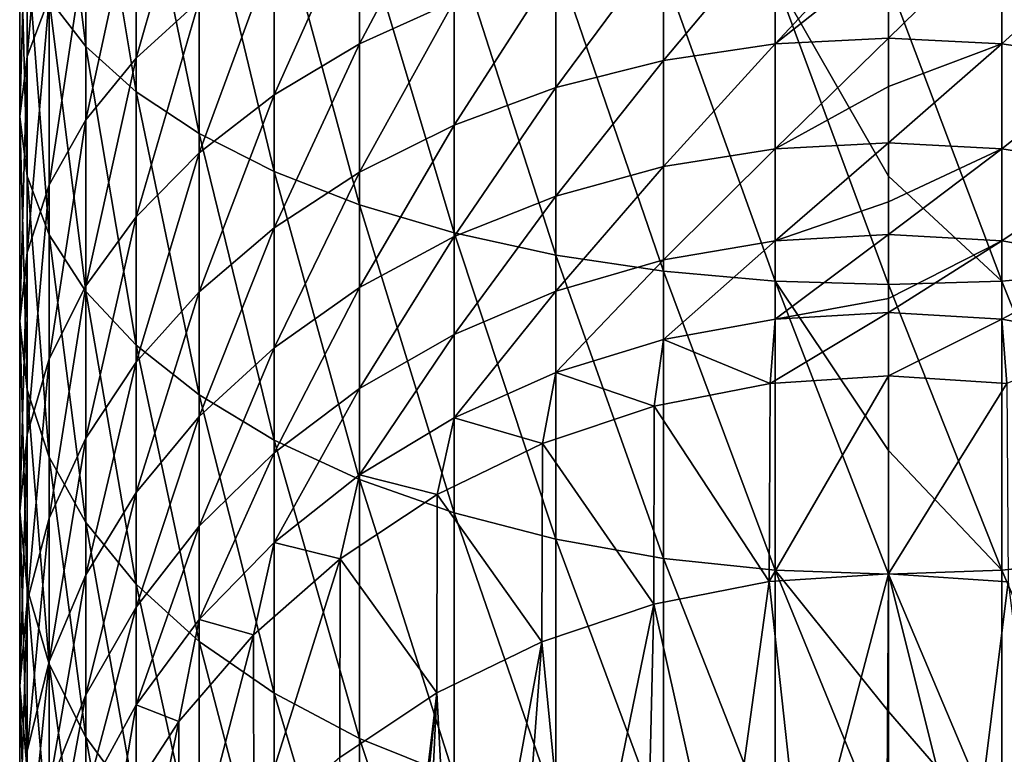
# Model space of a CAD drawing. Header units: metres. Extents: x -22 to 80, y -171 to 22.
# Tile 23 of 77: x -12 to 2, y -151 to -141. Entities that reach past the tile are written whole.
import ezdxf

# ---------------------------------------------------------------- set-up
doc = ezdxf.new("R2010")
doc.units = ezdxf.units.M
doc.layers.add('solid_12421142', color=7, linetype='CONTINUOUS')

msp = doc.modelspace()

# ---------------------------------------------------------------- linework, layer by layer
at = {"layer": 'solid_12421142'}
for points in [[(-11.59111, -137.361557, 253.242264), (-11.59111, -140.779648, 251.749222), (-11.086555, -141.438904, 253.08139)], [(-11.086555, -137.890884, 254.631195), (-11.59111, -137.361557, 253.242264), (-11.086555, -141.438904, 253.08139)], [(-11.086555, -137.890884, 254.631195), (-11.086555, -141.438904, 253.08139), (-10.392304, -142.063309, 254.34314)], [(-10.392304, -138.392242, 255.946686), (-11.086555, -137.890884, 254.631195), (-10.392304, -142.063309, 254.34314)], [(-11.59111, -138.024567, 246.181976), (-11.59111, -140.766983, 244.657883), (-11.897338, -141.578171, 245.966339)], [(-11.897338, -138.707397, 247.561768), (-11.59111, -138.024567, 246.181976), (-11.897338, -141.578171, 245.966339)], [(-10.392304, -138.392242, 255.946686), (-10.392304, -142.063309, 254.34314), (-9.52024, -142.642181, 255.512878)], [(-9.52024, -138.85704, 257.16626), (-10.392304, -138.392242, 255.946686), (-9.52024, -142.642181, 255.512878)], [(-9.52024, -138.554352, 241.088776), (-9.52024, -140.809128, 239.537369), (-10.392304, -141.599365, 240.57608)], [(-10.392304, -139.242035, 242.198044), (-9.52024, -138.554352, 241.088776), (-10.392304, -141.599365, 240.57608)], [(-11.897338, -138.707397, 247.561768), (-11.897338, -141.578171, 245.966339), (-12, -142.403458, 247.297592)], [(-12, -139.4021, 248.965591), (-11.897338, -138.707397, 247.561768), (-12, -142.403458, 247.297592)], [(-9.52024, -138.85704, 257.16626), (-9.52024, -142.642181, 255.512878), (-8.485281, -143.165604, 256.570587)], [(-8.485281, -139.277313, 258.269043), (-9.52024, -138.85704, 257.16626), (-8.485281, -143.165604, 256.570587)], [(-6, -138.939911, 237.080429), (-6, -140.811035, 235.510529), (-7.305137, -141.402786, 236.151108)], [(-7.305137, -139.467926, 237.77446), (-6, -138.939911, 237.080429), (-7.305137, -141.402786, 236.151108)], [(-10.392304, -139.242035, 242.198044), (-10.392304, -141.599365, 240.57608), (-11.086555, -142.451767, 241.696487)], [(-11.086555, -139.98381, 243.394577), (-10.392304, -139.242035, 242.198044), (-11.086555, -142.451767, 241.696487)], [(-8.485281, -139.277313, 258.269043), (-8.485281, -143.165604, 256.570587), (-7.305137, -143.624649, 257.498199)], [(-7.305137, -139.645889, 259.236145), (-8.485281, -139.277313, 258.269043), (-7.305137, -143.624649, 257.498199)], [(-12, -139.4021, 248.965591), (-12, -142.403458, 247.297592), (-11.897338, -143.22876, 248.628845)], [(-11.897338, -140.096817, 250.369415), (-12, -139.4021, 248.965591), (-11.897338, -143.22876, 248.628845)], [(-7.305137, -139.467926, 237.77446), (-7.305137, -141.402786, 236.151108), (-8.485281, -142.105057, 236.911331)], [(-8.485281, -140.094574, 238.598145), (-7.305137, -139.467926, 237.77446), (-8.485281, -142.105057, 236.911331)], [(-7.305137, -139.645889, 259.236145), (-7.305137, -143.624649, 257.498199), (-6, -144.011444, 258.279785)], [(-6, -139.956467, 260.051025), (-7.305137, -139.645889, 259.236145), (-6, -144.011444, 258.279785)], [(-1.566314, -139.789795, 234.404999), (-1.566314, -141.402176, 232.766296), (-3.105829, -141.630447, 232.970413)], [(-3.105829, -139.997589, 234.629944), (-1.566314, -139.789795, 234.404999), (-3.105829, -141.630447, 232.970413)], [(-1.566314, -141.402176, 232.766296), (0, -139.720139, 234.32959), (0, -140.161407, 233.911469)], [(-1.566314, -139.789795, 234.404999), (0, -139.720139, 234.32959), (-1.566314, -141.402176, 232.766296)], [(1.566314, -139.789795, 234.404999), (1.566314, -141.402176, 232.766296), (0, -141.325638, 232.697861)], [(1.566314, -139.789795, 234.404999), (0, -141.325638, 232.697861), (0, -140.161407, 233.911469)], [(1.566314, -139.789795, 234.404999), (3.105829, -139.997589, 234.629944), (1.566314, -141.402176, 232.766296)], [(-11.086555, -139.98381, 243.394577), (-11.086555, -142.451767, 241.696487), (-11.59111, -143.35173, 242.87944)], [(-11.59111, -140.766983, 244.657883), (-11.086555, -139.98381, 243.394577), (-11.59111, -143.35173, 242.87944)], [(-6, -139.956467, 260.051025), (-6, -144.011444, 258.279785), (-4.592201, -144.319366, 258.902008)], [(-4.592201, -140.203705, 260.699768), (-6, -139.956467, 260.051025), (-4.592201, -144.319366, 258.902008)], [(-3.105829, -139.997589, 234.629944), (-3.105829, -141.630447, 232.970413), (-4.592201, -142.006561, 233.306732)], [(-4.592201, -140.339951, 235.000565), (-3.105829, -139.997589, 234.629944), (-4.592201, -142.006561, 233.306732)], [(3.105829, -139.997589, 234.629944), (3.105829, -141.630447, 232.970413), (1.566314, -141.402176, 232.766296)], [(-11.897338, -140.096817, 250.369415), (-11.897338, -143.22876, 248.628845), (-11.59111, -144.039932, 249.937317)], [(-11.59111, -140.779648, 251.749222), (-11.897338, -140.096817, 250.369415), (-11.59111, -144.039932, 249.937317)], [(-8.485281, -140.094574, 238.598145), (-8.485281, -142.105057, 236.911331), (-9.52024, -142.905838, 237.778214)], [(-9.52024, -140.809128, 239.537369), (-8.485281, -140.094574, 238.598145), (-9.52024, -142.905838, 237.778214)], [(-4.592201, -140.203705, 260.699768), (-4.592201, -144.319366, 258.902008), (-3.105829, -144.543152, 259.354218)], [(-3.105829, -140.383392, 261.171234), (-4.592201, -140.203705, 260.699768), (-3.105829, -144.543152, 259.354218)], [(-1.566314, -141.402176, 232.766296), (0, -140.161407, 233.911469), (0, -141.325638, 232.697861)], [(-4.592201, -140.339951, 235.000565), (-4.592201, -142.006561, 233.306732), (-6, -142.524094, 233.769485)], [(-6, -140.811035, 235.510529), (-4.592201, -140.339951, 235.000565), (-6, -142.524094, 233.769485)], [(-3.105829, -140.383392, 261.171234), (-3.105829, -144.543152, 259.354218), (-1.566314, -144.67897, 259.628693)], [(-1.566314, -140.492447, 261.457397), (-3.105829, -140.383392, 261.171234), (-1.566314, -144.67897, 259.628693)], [(3.105829, -140.383392, 261.171234), (1.566314, -140.492447, 261.457397), (3.105829, -144.543152, 259.354218)], [(-1.566314, -140.492447, 261.457397), (0, -144.724503, 259.720703), (0, -143.231216, 260.427948)], [(-1.566314, -140.492447, 261.457397), (-1.566314, -144.67897, 259.628693), (0, -144.724503, 259.720703)], [(-1.566314, -140.492447, 261.457397), (0, -143.231216, 260.427948), (0, -140.529007, 261.553314)], [(1.566314, -140.492447, 261.457397), (0, -140.529007, 261.553314), (1.566314, -144.67897, 259.628693)], [(0, -140.529007, 261.553314), (0, -143.231216, 260.427948), (1.566314, -144.67897, 259.628693)], [(1.566314, -140.492447, 261.457397), (1.566314, -144.67897, 259.628693), (3.105829, -144.543152, 259.354218)], [(-11.59111, -140.766983, 244.657883), (-11.59111, -143.35173, 242.87944), (-11.897338, -144.28389, 244.104675)], [(-11.897338, -141.578171, 245.966339), (-11.59111, -140.766983, 244.657883), (-11.897338, -144.28389, 244.104675)], [(-11.59111, -140.779648, 251.749222), (-11.59111, -144.039932, 249.937317), (-11.086555, -144.82312, 251.200623)], [(-11.086555, -141.438904, 253.08139), (-11.59111, -140.779648, 251.749222), (-11.086555, -144.82312, 251.200623)], [(-9.52024, -140.809128, 239.537369), (-9.52024, -142.905838, 237.778214), (-10.392304, -143.791443, 238.736908)], [(-10.392304, -141.599365, 240.57608), (-9.52024, -140.809128, 239.537369), (-10.392304, -143.791443, 238.736908)], [(-6, -140.811035, 235.510529), (-6, -142.524094, 233.769485), (-7.305137, -143.174179, 234.350784)], [(-7.305137, -141.402786, 236.151108), (-6, -140.811035, 235.510529), (-7.305137, -143.174179, 234.350784)], [(-11.086555, -141.438904, 253.08139), (-11.086555, -144.82312, 251.200623), (-10.392304, -145.564896, 252.397141)], [(-10.392304, -142.063309, 254.34314), (-11.086555, -141.438904, 253.08139), (-10.392304, -145.564896, 252.397141)], [(-7.305137, -141.402786, 236.151108), (-7.305137, -143.174179, 234.350784), (-8.485281, -143.945679, 235.040649)], [(-8.485281, -142.105057, 236.911331), (-7.305137, -141.402786, 236.151108), (-8.485281, -143.945679, 235.040649)], [(-1.566314, -141.402176, 232.766296), (-1.566314, -142.851089, 230.98143), (-3.105829, -143.097778, 231.162872)], [(-3.105829, -141.630447, 232.970413), (-1.566314, -141.402176, 232.766296), (-3.105829, -143.097778, 231.162872)], [(-1.566314, -142.851089, 230.98143), (0, -141.325638, 232.697861), (0, -141.990173, 231.922073)], [(-1.566314, -141.402176, 232.766296), (0, -141.325638, 232.697861), (-1.566314, -142.851089, 230.98143)], [(0, -141.325638, 232.697861), (1.566314, -141.402176, 232.766296), (0, -141.990173, 231.922073)], [(1.566314, -141.402176, 232.766296), (1.566314, -142.851089, 230.98143), (0, -142.768387, 230.920593)], [(1.566314, -141.402176, 232.766296), (0, -142.768387, 230.920593), (0, -141.990173, 231.922073)], [(1.566314, -141.402176, 232.766296), (3.105829, -141.630447, 232.970413), (1.566314, -142.851089, 230.98143)], [(-11.897338, -141.578171, 245.966339), (-11.897338, -144.28389, 244.104675), (-12, -145.232254, 245.351242)], [(-12, -142.403458, 247.297592), (-11.897338, -141.578171, 245.966339), (-12, -145.232254, 245.351242)], [(-10.392304, -141.599365, 240.57608), (-10.392304, -143.791443, 238.736908), (-11.086555, -144.746704, 239.771011)], [(-11.086555, -142.451767, 241.696487), (-10.392304, -141.599365, 240.57608), (-11.086555, -144.746704, 239.771011)], [(-3.105829, -141.630447, 232.970413), (-3.105829, -143.097778, 231.162872), (-4.592201, -143.504227, 231.461823)], [(-4.592201, -142.006561, 233.306732), (-3.105829, -141.630447, 232.970413), (-4.592201, -143.504227, 231.461823)], [(3.105829, -141.630447, 232.970413), (3.105829, -143.097778, 231.162872), (1.566314, -142.851089, 230.98143)], [(-10.392304, -142.063309, 254.34314), (-10.392304, -145.564896, 252.397141), (-9.52024, -146.252579, 253.506409)], [(-9.52024, -142.642181, 255.512878), (-10.392304, -142.063309, 254.34314), (-9.52024, -146.252579, 253.506409)], [(-8.485281, -142.105057, 236.911331), (-8.485281, -143.945679, 235.040649), (-9.52024, -144.825409, 235.827286)], [(-9.52024, -142.905838, 237.778214), (-8.485281, -142.105057, 236.911331), (-9.52024, -144.825409, 235.827286)], [(-4.592201, -142.006561, 233.306732), (-4.592201, -143.504227, 231.461823), (-6, -144.063477, 231.873169)], [(-6, -142.524094, 233.769485), (-4.592201, -142.006561, 233.306732), (-6, -144.063477, 231.873169)], [(-1.566314, -142.851089, 230.98143), (0, -141.990173, 231.922073), (0, -142.768387, 230.920593)], [(-12, -142.403458, 247.297592), (-12, -145.232254, 245.351242), (-11.897338, -146.180634, 246.597794)], [(-11.897338, -143.22876, 248.628845), (-12, -142.403458, 247.297592), (-11.897338, -146.180634, 246.597794)], [(-11.086555, -142.451767, 241.696487), (-11.086555, -144.746704, 239.771011), (-11.59111, -145.75528, 240.862823)], [(-11.59111, -143.35173, 242.87944), (-11.086555, -142.451767, 241.696487), (-11.59111, -145.75528, 240.862823)], [(-6, -142.524094, 233.769485), (-6, -144.063477, 231.873169), (-7.305137, -144.765991, 232.389877)], [(-7.305137, -143.174179, 234.350784), (-6, -142.524094, 233.769485), (-7.305137, -144.765991, 232.389877)], [(-9.52024, -142.642181, 255.512878), (-9.52024, -146.252579, 253.506409), (-8.485281, -146.87439, 254.509445)], [(-8.485281, -143.165604, 256.570587), (-9.52024, -142.642181, 255.512878), (-8.485281, -146.87439, 254.509445)], [(-1.566314, -144.123367, 229.066635), (0, -142.768387, 230.920593), (0, -143.58371, 229.7397)], [(-1.566314, -142.851089, 230.98143), (0, -142.768387, 230.920593), (-1.566314, -144.123367, 229.066635)], [(0, -142.768387, 230.920593), (1.566314, -142.851089, 230.98143), (0, -143.58371, 229.7397)], [(-9.52024, -142.905838, 237.778214), (-9.52024, -144.825409, 235.827286), (-10.392304, -145.798325, 236.69725)], [(-10.392304, -143.791443, 238.736908), (-9.52024, -142.905838, 237.778214), (-10.392304, -145.798325, 236.69725)], [(-1.566314, -142.851089, 230.98143), (-1.566314, -144.123367, 229.066635), (-3.105829, -144.386215, 229.223755)], [(-3.105829, -143.097778, 231.162872), (-1.566314, -142.851089, 230.98143), (-3.105829, -144.386215, 229.223755)], [(1.566314, -142.851089, 230.98143), (1.566314, -144.123367, 229.066635), (0, -144.035248, 229.013962)], [(1.566314, -142.851089, 230.98143), (0, -144.035248, 229.013962), (0, -143.58371, 229.7397)], [(1.566314, -142.851089, 230.98143), (3.105829, -143.097778, 231.162872), (1.566314, -144.123367, 229.066635)], [(-8.485281, -143.165604, 256.570587), (-8.485281, -146.87439, 254.509445), (-7.305137, -147.419724, 255.389084)], [(-7.305137, -143.624649, 257.498199), (-8.485281, -143.165604, 256.570587), (-7.305137, -147.419724, 255.389084)], [(-7.305137, -143.174179, 234.350784), (-7.305137, -144.765991, 232.389877), (-8.485281, -145.599701, 233.003113)], [(-8.485281, -143.945679, 235.040649), (-7.305137, -143.174179, 234.350784), (-8.485281, -145.599701, 233.003113)], [(-3.105829, -143.097778, 231.162872), (-3.105829, -144.386215, 229.223755), (-4.592201, -144.81929, 229.48262)], [(-4.592201, -143.504227, 231.461823), (-3.105829, -143.097778, 231.162872), (-4.592201, -144.81929, 229.48262)], [(3.105829, -143.097778, 231.162872), (3.105829, -144.386215, 229.223755), (1.566314, -144.123367, 229.066635)], [(-11.897338, -143.22876, 248.628845), (-11.897338, -146.180634, 246.597794), (-11.59111, -147.112778, 247.823044)], [(-11.59111, -144.039932, 249.937317), (-11.897338, -143.22876, 248.628845), (-11.59111, -147.112778, 247.823044)], [(0, -143.231216, 260.427948), (0, -144.724503, 259.720703), (1.566314, -144.67897, 259.628693)], [(-11.59111, -143.35173, 242.87944), (-11.59111, -145.75528, 240.862823), (-11.897338, -146.799927, 241.993683)], [(-11.897338, -144.28389, 244.104675), (-11.59111, -143.35173, 242.87944), (-11.897338, -146.799927, 241.993683)], [(-4.592201, -143.504227, 231.461823), (-4.592201, -144.81929, 229.48262), (-6, -145.415207, 229.838821)], [(-6, -144.063477, 231.873169), (-4.592201, -143.504227, 231.461823), (-6, -145.415207, 229.838821)], [(-1.566314, -144.123367, 229.066635), (0, -143.58371, 229.7397), (0, -144.035248, 229.013962)], [(-7.305137, -143.624649, 257.498199), (-7.305137, -147.419724, 255.389084), (-6, -147.879211, 256.13028)], [(-6, -144.011444, 258.279785), (-7.305137, -143.624649, 257.498199), (-6, -147.879211, 256.13028)], [(-10.392304, -143.791443, 238.736908), (-10.392304, -145.798325, 236.69725), (-11.086555, -146.847763, 237.635635)], [(-11.086555, -144.746704, 239.771011), (-10.392304, -143.791443, 238.736908), (-11.086555, -146.847763, 237.635635)], [(-8.485281, -143.945679, 235.040649), (-8.485281, -145.599701, 233.003113), (-9.52024, -146.550385, 233.702362)], [(-9.52024, -144.825409, 235.827286), (-8.485281, -143.945679, 235.040649), (-9.52024, -146.550385, 233.702362)], [(-6, -144.011444, 258.279785), (-6, -147.879211, 256.13028), (-4.592201, -148.245026, 256.720337)], [(-4.592201, -144.319366, 258.902008), (-6, -144.011444, 258.279785), (-4.592201, -148.245026, 256.720337)], [(-11.59111, -144.039932, 249.937317), (-11.59111, -147.112778, 247.823044), (-11.086555, -148.012756, 249.005981)], [(-11.086555, -144.82312, 251.200623), (-11.59111, -144.039932, 249.937317), (-11.086555, -148.012756, 249.005981)], [(-6, -144.063477, 231.873169), (-6, -145.415207, 229.838821), (-7.305137, -146.163742, 230.286255)], [(-7.305137, -144.765991, 232.389877), (-6, -144.063477, 231.873169), (-7.305137, -146.163742, 230.286255)], [(-1.566314, -144.123367, 229.066635), (-1.566314, -145.207428, 227.039352), (-3.105829, -145.484055, 227.1707)], [(-3.105829, -144.386215, 229.223755), (-1.566314, -144.123367, 229.066635), (-3.105829, -145.484055, 227.1707)], [(-1.566314, -145.207428, 227.039352), (0, -144.035248, 229.013962), (0, -144.921814, 227.392014)], [(-1.566314, -144.123367, 229.066635), (0, -144.035248, 229.013962), (-1.566314, -145.207428, 227.039352)], [(0, -144.035248, 229.013962), (1.566314, -144.123367, 229.066635), (0, -144.921814, 227.392014)], [(1.566314, -144.123367, 229.066635), (1.566314, -145.207428, 227.039352), (0, -145.114685, 226.995316)], [(1.566314, -144.123367, 229.066635), (0, -145.114685, 226.995316), (0, -144.921814, 227.392014)], [(1.566314, -144.123367, 229.066635), (3.105829, -144.386215, 229.223755), (1.566314, -145.207428, 227.039352)], [(-11.897338, -144.28389, 244.104675), (-11.897338, -146.799927, 241.993683), (-12, -147.862747, 243.144226)], [(-12, -145.232254, 245.351242), (-11.897338, -144.28389, 244.104675), (-12, -147.862747, 243.144226)], [(-4.592201, -144.319366, 258.902008), (-4.592201, -148.245026, 256.720337), (-3.105829, -148.51088, 257.14917)], [(-3.105829, -144.543152, 259.354218), (-4.592201, -144.319366, 258.902008), (-3.105829, -148.51088, 257.14917)], [(-3.105829, -144.386215, 229.223755), (-3.105829, -145.484055, 227.1707), (-4.592201, -145.939819, 227.387146)], [(-4.592201, -144.81929, 229.48262), (-3.105829, -144.386215, 229.223755), (-4.592201, -145.939819, 227.387146)], [(3.105829, -144.386215, 229.223755), (3.105829, -145.484055, 227.1707), (1.566314, -145.207428, 227.039352)], [(-3.105829, -144.543152, 259.354218), (-3.105829, -148.51088, 257.14917), (-1.566314, -148.672226, 257.409424)], [(-1.566314, -144.67897, 259.628693), (-3.105829, -144.543152, 259.354218), (-1.566314, -148.672226, 257.409424)], [(3.105829, -144.543152, 259.354218), (1.566314, -144.67897, 259.628693), (3.105829, -148.51088, 257.14917)], [(-1.566314, -144.67897, 259.628693), (0, -148.726318, 257.496704), (0, -147.019135, 258.506805)], [(-1.566314, -144.67897, 259.628693), (-1.566314, -148.672226, 257.409424), (0, -148.726318, 257.496704)], [(-1.566314, -144.67897, 259.628693), (0, -147.019135, 258.506805), (0, -144.724503, 259.720703)], [(1.566314, -144.67897, 259.628693), (0, -144.724503, 259.720703), (1.566314, -148.672226, 257.409424)], [(1.566314, -144.67897, 259.628693), (1.566314, -148.672226, 257.409424), (3.105829, -148.51088, 257.14917)], [(-11.086555, -144.746704, 239.771011), (-11.086555, -146.847763, 237.635635), (-11.59111, -147.95578, 238.626404)], [(-11.59111, -145.75528, 240.862823), (-11.086555, -144.746704, 239.771011), (-11.59111, -147.95578, 238.626404)], [(-11.086555, -144.82312, 251.200623), (-11.086555, -148.012756, 249.005981), (-10.392304, -148.865158, 250.126389)], [(-10.392304, -145.564896, 252.397141), (-11.086555, -144.82312, 251.200623), (-10.392304, -148.865158, 250.126389)], [(-9.52024, -144.825409, 235.827286), (-9.52024, -146.550385, 233.702362), (-10.392304, -147.601761, 234.475662)], [(-10.392304, -145.798325, 236.69725), (-9.52024, -144.825409, 235.827286), (-10.392304, -147.601761, 234.475662)], [(-7.305137, -144.765991, 232.389877), (-7.305137, -146.163742, 230.286255), (-8.485281, -147.052094, 230.817261)], [(-8.485281, -145.599701, 233.003113), (-7.305137, -144.765991, 232.389877), (-8.485281, -147.052094, 230.817261)], [(-4.592201, -144.81929, 229.48262), (-4.592201, -145.939819, 227.387146), (-6, -146.566956, 227.684937)], [(-6, -145.415207, 229.838821), (-4.592201, -144.81929, 229.48262), (-6, -146.566956, 227.684937)], [(0, -144.724503, 259.720703), (0, -147.019135, 258.506805), (1.566314, -148.672226, 257.409424)], [(-1.566314, -145.207428, 227.039352), (0, -144.921814, 227.392014), (0, -145.114685, 226.995316)], [(-12, -145.232254, 245.351242), (-12, -147.862747, 243.144226), (-11.897338, -148.925568, 244.294769)], [(-11.897338, -146.180634, 246.597794), (-12, -145.232254, 245.351242), (-11.897338, -148.925568, 244.294769)], [(-3.105829, -145.484055, 227.1707), (-1.566314, -145.207428, 227.039352), (-1.634, -146.09256, 224.947021)], [(-1.634, -146.09256, 224.947021), (0, -145.114685, 226.995316), (0, -145.987534, 224.908798)], [(-1.566314, -145.207428, 227.039352), (0, -145.114685, 226.995316), (-1.634, -146.09256, 224.947021)], [(0, -145.114685, 226.995316), (1.566314, -145.207428, 227.039352), (0, -145.987534, 224.908798)], [(1.566314, -145.207428, 227.039352), (1.634, -146.09256, 224.947021), (0, -145.987534, 224.908798)], [(1.566314, -145.207428, 227.039352), (3.105829, -145.484055, 227.1707), (1.634, -146.09256, 224.947021)], [(-6, -145.415207, 229.838821), (-6, -146.566956, 227.684937), (-7.305137, -147.354721, 228.059021)], [(-7.305137, -146.163742, 230.286255), (-6, -145.415207, 229.838821), (-7.305137, -147.354721, 228.059021)], [(-4.592201, -145.939819, 227.387146), (-3.105829, -145.484055, 227.1707), (-3.237561, -146.405685, 225.060989)], [(-3.105829, -145.484055, 227.1707), (-1.634, -146.09256, 224.947021), (-3.237561, -146.405685, 225.060989)], [(-10.392304, -145.564896, 252.397141), (-10.392304, -148.865158, 250.126389), (-9.52024, -149.655396, 251.1651)], [(-9.52024, -146.252579, 253.506409), (-10.392304, -145.564896, 252.397141), (-9.52024, -149.655396, 251.1651)], [(-8.485281, -145.599701, 233.003113), (-8.485281, -147.052094, 230.817261), (-9.52024, -148.065063, 231.42276)], [(-9.52024, -146.550385, 233.702362), (-8.485281, -145.599701, 233.003113), (-9.52024, -148.065063, 231.42276)], [(-11.59111, -145.75528, 240.862823), (-11.59111, -147.95578, 238.626404), (-11.897338, -149.103409, 239.652588)], [(-11.897338, -146.799927, 241.993683), (-11.59111, -145.75528, 240.862823), (-11.897338, -149.103409, 239.652588)], [(-10.392304, -145.798325, 236.69725), (-10.392304, -147.601761, 234.475662), (-11.086555, -148.735825, 235.309799)], [(-11.086555, -146.847763, 237.635635), (-10.392304, -145.798325, 236.69725), (-11.086555, -148.735825, 235.309799)], [(-6, -146.566956, 227.684937), (-4.592201, -145.939819, 227.387146), (-4.780813, -146.921082, 225.248581)], [(-4.592201, -145.939819, 227.387146), (-3.237561, -146.405685, 225.060989), (-4.780813, -146.921082, 225.248581)], [(-1.646247, -148.831085, 217.430344), (-1.634, -146.09256, 224.947021), (0, -145.987534, 224.908798)], [(0, -148.723694, 217.391251), (-1.646247, -148.831085, 217.430344), (0, -145.987534, 224.908798)], [(0, -148.723694, 217.391251), (0, -145.987534, 224.908798), (1.634, -146.09256, 224.947021)], [(-11.897338, -146.180634, 246.597794), (-11.897338, -148.925568, 244.294769), (-11.59111, -149.970215, 245.425613)], [(-11.59111, -147.112778, 247.823044), (-11.897338, -146.180634, 246.597794), (-11.59111, -149.970215, 245.425613)], [(-7.305137, -146.163742, 230.286255), (-7.305137, -147.354721, 228.059021), (-8.485281, -148.289627, 228.502975)], [(-8.485281, -147.052094, 230.817261), (-7.305137, -146.163742, 230.286255), (-8.485281, -148.289627, 228.502975)], [(-1.646247, -148.831085, 217.430344), (-3.237561, -146.405685, 225.060989), (-1.634, -146.09256, 224.947021)], [(1.651214, -148.831238, 217.430405), (0, -148.723694, 217.391251), (1.634, -146.09256, 224.947021)], [(-9.52024, -146.252579, 253.506409), (-9.52024, -149.655396, 251.1651), (-8.485281, -150.369949, 252.104324)], [(-8.485281, -146.87439, 254.509445), (-9.52024, -146.252579, 253.506409), (-8.485281, -150.369949, 252.104324)], [(-3.239833, -149.142639, 217.543747), (-4.780813, -146.921082, 225.248581), (-3.237561, -146.405685, 225.060989)], [(-1.646247, -148.831085, 217.430344), (-3.239833, -149.142639, 217.543747), (-3.237561, -146.405685, 225.060989)], [(-9.52024, -146.550385, 233.702362), (-9.52024, -148.065063, 231.42276), (-10.392304, -149.185333, 232.092377)], [(-10.392304, -147.601761, 234.475662), (-9.52024, -146.550385, 233.702362), (-10.392304, -149.185333, 232.092377)], [(-7.305137, -147.354721, 228.059021), (-6, -146.566956, 227.684937), (-6.235007, -147.629135, 225.506287)], [(-6, -146.566956, 227.684937), (-4.780813, -146.921082, 225.248581), (-6.235007, -147.629135, 225.506287)], [(-11.897338, -146.799927, 241.993683), (-11.897338, -149.103409, 239.652588), (-12, -150.271011, 240.69664)], [(-12, -147.862747, 243.144226), (-11.897338, -146.799927, 241.993683), (-12, -150.271011, 240.69664)], [(-11.086555, -146.847763, 237.635635), (-11.086555, -148.735825, 235.309799), (-11.59111, -149.933197, 236.190506)], [(-11.59111, -147.95578, 238.626404), (-11.086555, -146.847763, 237.635635), (-11.59111, -149.933197, 236.190506)], [(-8.485281, -146.87439, 254.509445), (-8.485281, -150.369949, 252.104324), (-7.305137, -150.996597, 252.928009)], [(-7.305137, -147.419724, 255.389084), (-8.485281, -146.87439, 254.509445), (-7.305137, -150.996597, 252.928009)], [(-4.789059, -149.661453, 217.732574), (-6.235007, -147.629135, 225.506287), (-4.780813, -146.921082, 225.248581)], [(-3.239833, -149.142639, 217.543747), (-4.789059, -149.661453, 217.732574), (-4.780813, -146.921082, 225.248581)], [(-11.59111, -147.112778, 247.823044), (-11.59111, -149.970215, 245.425613), (-11.086555, -150.97879, 246.517441)], [(-11.086555, -148.012756, 249.005981), (-11.59111, -147.112778, 247.823044), (-11.086555, -150.97879, 246.517441)], [(-8.485281, -147.052094, 230.817261), (-8.485281, -148.289627, 228.502975), (-9.52024, -149.355667, 229.009201)], [(-9.52024, -148.065063, 231.42276), (-8.485281, -147.052094, 230.817261), (-9.52024, -149.355667, 229.009201)], [(0, -147.019135, 258.506805), (0, -148.726318, 257.496704), (1.566314, -148.672226, 257.409424)], [(-8.485281, -148.289627, 228.502975), (-7.305137, -147.354721, 228.059021), (-7.573055, -148.516678, 225.82933)], [(-7.305137, -147.354721, 228.059021), (-6.235007, -147.629135, 225.506287), (-7.573055, -148.516678, 225.82933)], [(-7.305137, -147.419724, 255.389084), (-7.305137, -150.996597, 252.928009), (-6, -151.524612, 253.62204)], [(-6, -147.879211, 256.13028), (-7.305137, -147.419724, 255.389084), (-6, -151.524612, 253.62204)], [(-10.392304, -147.601761, 234.475662), (-10.392304, -149.185333, 232.092377), (-11.086555, -150.393707, 232.814682)], [(-11.086555, -148.735825, 235.309799), (-10.392304, -147.601761, 234.475662), (-11.086555, -150.393707, 232.814682)], [(-6.238932, -150.368256, 217.989822), (-7.573055, -148.516678, 225.82933), (-6.235007, -147.629135, 225.506287)], [(-4.789059, -149.661453, 217.732574), (-6.238932, -150.368256, 217.989822), (-6.235007, -147.629135, 225.506287)], [(-12, -147.862747, 243.144226), (-12, -150.271011, 240.69664), (-11.897338, -151.438614, 241.740677)], [(-11.897338, -148.925568, 244.294769), (-12, -147.862747, 243.144226), (-11.897338, -151.438614, 241.740677)], [(-11.59111, -147.95578, 238.626404), (-11.59111, -149.933197, 236.190506), (-11.897338, -151.17337, 237.102676)], [(-11.897338, -149.103409, 239.652588), (-11.59111, -147.95578, 238.626404), (-11.897338, -151.17337, 237.102676)], [(-6, -147.879211, 256.13028), (-6, -151.524612, 253.62204), (-4.592201, -151.944962, 254.174576)], [(-4.592201, -148.245026, 256.720337), (-6, -147.879211, 256.13028), (-4.592201, -151.944962, 254.174576)], [(-11.086555, -148.012756, 249.005981), (-11.086555, -150.97879, 246.517441), (-10.392304, -151.934052, 247.551544)], [(-10.392304, -148.865158, 250.126389), (-11.086555, -148.012756, 249.005981), (-10.392304, -151.934052, 247.551544)], [(-9.52024, -148.065063, 231.42276), (-9.52024, -149.355667, 229.009201), (-10.392304, -150.534637, 229.569061)], [(-10.392304, -149.185333, 232.092377), (-9.52024, -148.065063, 231.42276), (-10.392304, -150.534637, 229.569061)], [(-9.52024, -149.355667, 229.009201), (-8.485281, -148.289627, 228.502975), (-8.770032, -149.567154, 226.21167)], [(-8.485281, -148.289627, 228.502975), (-7.573055, -148.516678, 225.82933), (-8.770032, -149.567154, 226.21167)], [(-4.592201, -148.245026, 256.720337), (-4.592201, -151.944962, 254.174576), (-3.105829, -152.250473, 254.576126)], [(-3.105829, -148.51088, 257.14917), (-4.592201, -148.245026, 256.720337), (-3.105829, -152.250473, 254.576126)], [(-3.105829, -148.51088, 257.14917), (-3.105829, -152.250473, 254.576126), (-1.566314, -152.435883, 254.819839)], [(-1.566314, -148.672226, 257.409424), (-3.105829, -148.51088, 257.14917), (-1.566314, -152.435883, 254.819839)], [(3.105829, -148.51088, 257.14917), (1.566314, -148.672226, 257.409424), (3.105829, -152.250473, 254.576126)], [(-8.766492, -152.299927, 218.692902), (-8.770032, -149.567154, 226.21167), (-7.573055, -148.516678, 225.82933)], [(-7.579517, -151.258545, 218.313858), (-8.766492, -152.299927, 218.692902), (-7.573055, -148.516678, 225.82933)], [(-6.238932, -150.368256, 217.989822), (-7.579517, -151.258545, 218.313858), (-7.573055, -148.516678, 225.82933)], [(-11.086555, -148.735825, 235.309799), (-11.086555, -150.393707, 232.814682), (-11.59111, -151.66954, 233.577286)], [(-11.59111, -149.933197, 236.190506), (-11.086555, -148.735825, 235.309799), (-11.59111, -151.66954, 233.577286)], [(-1.172816, -153.182449, 219.014114), (-1.646247, -148.831085, 217.430344), (0, -148.723694, 217.391251)], [(-1.566314, -148.672226, 257.409424), (0, -152.498047, 254.901535), (0, -150.622406, 256.258362)], [(-1.566314, -148.672226, 257.409424), (-1.566314, -152.435883, 254.819839), (0, -152.498047, 254.901535)], [(-1.566314, -148.672226, 257.409424), (0, -150.622406, 256.258362), (0, -148.726318, 257.496704)], [(-0.028916, -153.093353, 218.981689), (-1.172816, -153.182449, 219.014114), (0, -148.723694, 217.391251)], [(1.114759, -153.173737, 219.010941), (-0.028916, -153.093353, 218.981689), (0, -148.723694, 217.391251)], [(1.566314, -148.672226, 257.409424), (0, -148.726318, 257.496704), (1.566314, -152.435883, 254.819839)], [(1.114759, -153.173737, 219.010941), (0, -148.723694, 217.391251), (1.651214, -148.831238, 217.430405)], [(0, -148.726318, 257.496704), (0, -150.622406, 256.258362), (1.566314, -152.435883, 254.819839)], [(1.566314, -148.672226, 257.409424), (1.566314, -152.435883, 254.819839), (3.105829, -152.250473, 254.576126)], [(-10.392304, -148.865158, 250.126389), (-10.392304, -151.934052, 247.551544), (-9.52024, -152.819656, 248.510239)], [(-9.52024, -149.655396, 251.1651), (-10.392304, -148.865158, 250.126389), (-9.52024, -152.819656, 248.510239)], [(-2.285164, -153.43602, 219.1064), (-3.239833, -149.142639, 217.543747), (-1.646247, -148.831085, 217.430344)], [(-1.172816, -153.182449, 219.014114), (-2.285164, -153.43602, 219.1064), (-1.646247, -148.831085, 217.430344)], [(2.228536, -153.418823, 219.100143), (1.114759, -153.173737, 219.010941), (1.651214, -148.831238, 217.430405)], [(-11.897338, -148.925568, 244.294769), (-11.897338, -151.438614, 241.740677), (-11.59111, -152.586243, 242.766876)], [(-11.59111, -149.970215, 245.425613), (-11.897338, -148.925568, 244.294769), (-11.59111, -152.586243, 242.766876)], [(-11.897338, -149.103409, 239.652588), (-11.897338, -151.17337, 237.102676), (-12, -152.43512, 238.030746)], [(-12, -150.271011, 240.69664), (-11.897338, -149.103409, 239.652588), (-12, -152.43512, 238.030746)], [(-10.392304, -149.185333, 232.092377), (-10.392304, -150.534637, 229.569061), (-11.086555, -151.806335, 230.172943)], [(-11.086555, -150.393707, 232.814682), (-10.392304, -149.185333, 232.092377), (-11.086555, -151.806335, 230.172943)], [(-4.32279, -154.414444, 219.462524), (-4.789059, -149.661453, 217.732574), (-3.239833, -149.142639, 217.543747)], [(-3.349766, -153.852814, 219.258102), (-4.32279, -154.414444, 219.462524), (-3.239833, -149.142639, 217.543747)], [(-2.285164, -153.43602, 219.1064), (-3.349766, -153.852814, 219.258102), (-3.239833, -149.142639, 217.543747)], [(-10.392304, -150.534637, 229.569061), (-9.52024, -149.355667, 229.009201), (-9.803638, -150.761017, 226.64621)], [(-9.52024, -149.355667, 229.009201), (-8.770032, -149.567154, 226.21167), (-9.803638, -150.761017, 226.64621)], [(-9.794352, -153.484787, 219.124146), (-9.803638, -150.761017, 226.64621), (-8.770032, -149.567154, 226.21167)], [(-8.766492, -152.299927, 218.692902), (-9.794352, -153.484787, 219.124146), (-8.770032, -149.567154, 226.21167)], [(-9.52024, -149.655396, 251.1651), (-9.52024, -152.819656, 248.510239), (-8.485281, -153.620453, 249.377106)], [(-8.485281, -150.369949, 252.104324), (-9.52024, -149.655396, 251.1651), (-8.485281, -153.620453, 249.377106)], [(-5.941468, -155.935394, 220.016098), (-6.238932, -150.368256, 217.989822), (-4.789059, -149.661453, 217.732574)], [(-5.193689, -155.1129, 219.716736), (-5.941468, -155.935394, 220.016098), (-4.789059, -149.661453, 217.732574)], [(-4.32279, -154.414444, 219.462524), (-5.193689, -155.1129, 219.716736), (-4.789059, -149.661453, 217.732574)], [(-11.59111, -149.933197, 236.190506), (-11.59111, -151.66954, 233.577286), (-11.897338, -152.990967, 234.367157)], [(-11.897338, -151.17337, 237.102676), (-11.59111, -149.933197, 236.190506), (-11.897338, -152.990967, 234.367157)], [(-11.59111, -149.970215, 245.425613), (-11.59111, -152.586243, 242.766876), (-11.086555, -153.69426, 243.757629)], [(-11.086555, -150.97879, 246.517441), (-11.59111, -149.970215, 245.425613), (-11.086555, -153.69426, 243.757629)], [(-12, -150.271011, 240.69664), (-12, -152.43512, 238.030746), (-11.897338, -153.696884, 238.958801)], [(-11.897338, -151.438614, 241.740677), (-12, -150.271011, 240.69664), (-11.897338, -153.696884, 238.958801)], [(-11.086555, -150.393707, 232.814682), (-11.086555, -151.806335, 230.172943), (-11.59111, -153.149017, 230.810532)], [(-11.59111, -151.66954, 233.577286), (-11.086555, -150.393707, 232.814682), (-11.59111, -153.149017, 230.810532)], [(-8.485281, -150.369949, 252.104324), (-8.485281, -153.620453, 249.377106), (-7.305137, -154.322723, 250.137344)], [(-7.305137, -150.996597, 252.928009), (-8.485281, -150.369949, 252.104324), (-7.305137, -154.322723, 250.137344)], [(-7.257213, -158.909851, 221.098709), (-7.579517, -151.258545, 218.313858), (-6.238932, -150.368256, 217.989822)], [(-6.988759, -157.862442, 220.717484), (-7.257213, -158.909851, 221.098709), (-6.238932, -150.368256, 217.989822)], [(-6.54375, -156.855911, 220.351135), (-6.988759, -157.862442, 220.717484), (-6.238932, -150.368256, 217.989822)], [(-5.941468, -155.935394, 220.016098), (-6.54375, -156.855911, 220.351135), (-6.238932, -150.368256, 217.989822)], [(-11.086555, -151.806335, 230.172943), (-10.392304, -150.534637, 229.569061), (-10.654623, -152.076004, 227.124817)], [(-10.392304, -150.534637, 229.569061), (-9.803638, -150.761017, 226.64621), (-10.654623, -152.076004, 227.124817)], [(0, -150.622406, 256.258362), (0, -152.498047, 254.901535), (1.566314, -152.435883, 254.819839)], [(-10.643442, -154.794617, 219.600891), (-10.654623, -152.076004, 227.124817), (-9.803638, -150.761017, 226.64621)], [(-9.794352, -153.484787, 219.124146), (-10.643442, -154.794617, 219.600891), (-9.803638, -150.761017, 226.64621)], [(-11.086555, -150.97879, 246.517441), (-11.086555, -153.69426, 243.757629), (-10.392304, -154.743698, 244.696014)], [(-10.392304, -151.934052, 247.551544), (-11.086555, -150.97879, 246.517441), (-10.392304, -154.743698, 244.696014)], [(-7.305137, -150.996597, 252.928009), (-7.305137, -154.322723, 250.137344), (-6, -154.914459, 250.777924)], [(-6, -151.524612, 253.62204), (-7.305137, -150.996597, 252.928009), (-6, -154.914459, 250.777924)], [(-11.897338, -151.17337, 237.102676), (-11.897338, -152.990967, 234.367157), (-12, -154.335419, 235.170792)], [(-12, -152.43512, 238.030746), (-11.897338, -151.17337, 237.102676), (-12, -154.335419, 235.170792)]]:
    msp.add_3dface(points, dxfattribs=at)

doc.saveas('drawing.dxf')
